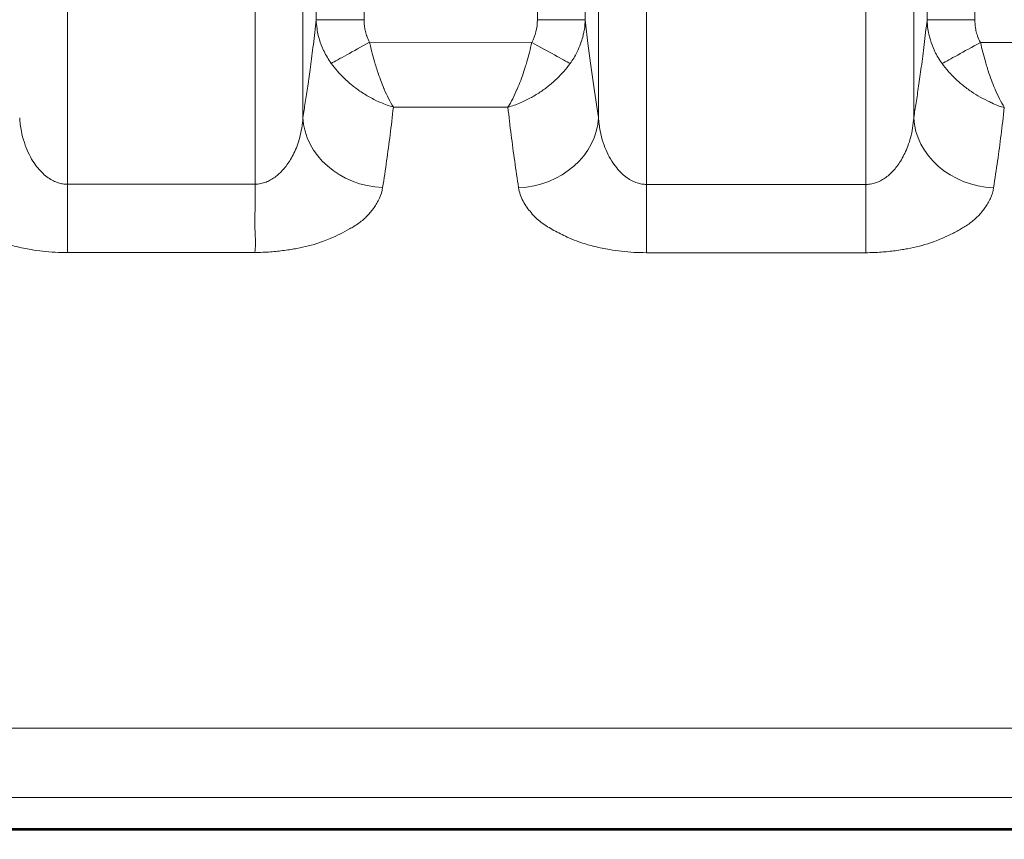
# Model space of a CAD drawing. Header units: millimetres. Extents: x 5 to 415, y 5 to 292.
# Tile 101 of 197: x 294.52 to 300.67, y 147.02 to 152.14. Entities that reach past the tile are written whole.
import ezdxf

# ---------------------------------------------------------------- set-up
doc = ezdxf.new("R2010")
doc.units = ezdxf.units.MM
for name, color, linetype, lineweight in [('Bemaßung (ISO)', 7, 'Continuous', 25), ('Sichtbar (ISO)', 7, 'Continuous', 35), ('Sichtbar schmal (ISO)', 7, 'Continuous', 18)]:
    doc.layers.add(name, color=color, linetype=linetype, lineweight=lineweight)
doc.styles.add('Notiztext (ISO)', font='isocpeur.ttf')
doc.dimstyles.new('Standard (ISO)', dxfattribs={"dimtxt": 3.5, "dimasz": 2.5, "dimexe": 2, "dimexo": 0, "dimgap": 0.762, "dimtad": 1, "dimtoh": 1, "dimdec": 8, "dimdsep": 46, "dimtxsty": 'Notiztext (ISO)', "dimcen": 0.09, "dimdle": 10, "dimclrd": 256, "dimclre": 256, "dimclrt": 256, "dimadec": 6, "dimazin": 2, "dimtfac": 0.514286, "dimtdec": 3, "dimtmove": 0, "dimatfit": 3, "dimfxl": 1, "dimtolj": 1, "dimlwd": -1, "dimlwe": -1, "dimarcsym": 0})

# ---------------------------------------------------------------- blocks, each defined once
blk = doc.blocks.new('*D23')
at = {"layer": 'Bemaßung (ISO)', "transparency": 16777216}
for p, q in [((289.9545, 157.4354), (289.9545, 125.6011)), ((384.9545, 157.4354), (384.9545, 125.6011)), ((292.4545, 127.6011), (382.4545, 127.6011))]:
    blk.add_line(p, q, dxfattribs=at)
for points in [[(292.4545, 128.0178), (292.4545, 127.1844), (289.9545, 127.6011)], [(382.4545, 128.0178), (382.4545, 127.1844), (384.9545, 127.6011)]]:
    blk.add_solid(points, dxfattribs=at)
at = {"layer": 'Defpoints', "color": 0, "transparency": 16777216}
for p in [(289.9545, 157.4354), (384.9545, 157.4354), (384.9545, 127.6011)]:
    blk.add_point(p, dxfattribs=at)
at = {"layer": 'Bemaßung (ISO)', "transparency": 16777216, "insert": (335.3545, 131.8631), "char_height": 3.5, "attachment_point": 1, "style": 'Notiztext (ISO)'}
blk.add_mtext('\\A1;95', dxfattribs=at)

msp = doc.modelspace()

# ---------------------------------------------------------------- linework, layer by layer
at = {"layer": 'Sichtbar (ISO)'}
msp.add_line((288.804499, 147.08511212), (331.95451256, 147.08511448), dxfattribs=at)
msp.add_open_spline([(337.45451363, 147.0798663), (329.34618024, 147.07986415), (321.23784686, 147.07986603), (305.02118009, 147.07986998), (296.9128467, 147.0798841), (288.80451331, 147.07986759)], degree=3, knots=[0.0000102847, 0.0000102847, 0.0000102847, 0.0000102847, 2.4325103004, 2.4325103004, 4.8650103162, 4.8650103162, 4.8650103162, 4.8650103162], dxfattribs=at)
at = {"layer": 'Sichtbar schmal (ISO)'}
for p, q in [((294.82048807, 151.10894767), (294.82048776, 172.09147547)), ((295.99067434, 151.10962082), (295.99067434, 172.09147563)), ((298.43338286, 151.10811545), (298.43342757, 172.09147479)), ((299.80365864, 151.10805095), (299.80362491, 172.09147552)), ((296.28953313, 171.67579884), (296.28953288, 151.52550215)), ((298.13457979, 151.52477069), (298.13457953, 171.67579763)), ((300.1024837, 171.67579884), (300.10248345, 151.52446868)), ((296.37234807, 152.13610981), (296.37234809, 171.09415075)), ((296.6712065, 152.13610982), (296.67120649, 171.09415067)), ((297.75290634, 171.09415067), (297.75290616, 152.13546065)), ((298.05176449, 171.09414978), (298.0517645, 152.13546047)), ((300.18529864, 152.1350611), (300.18529866, 171.09415075)), ((300.48415707, 152.1350611), (300.48415706, 171.09415067)), ((296.6712065, 152.13610981), (296.37234809, 152.13610981)), ((298.05176447, 152.13546066), (297.75290616, 152.13546066)), ((300.48415707, 152.1350611), (300.18529866, 152.1350611)), ((297.71851411, 151.99447695), (296.70543425, 151.99542073)), ((301.53157888, 151.99459995), (300.51848111, 151.99421091)), ((296.85415081, 151.59038919), (297.56926466, 151.58970315)), ((294.82048811, 151.10894721), (295.99067434, 151.10962082)), ((298.43335111, 150.68198622), (298.43337114, 151.10811489)), ((298.4333748, 151.10811365), (299.80366989, 151.10805004)), ((299.80365548, 150.68191149), (299.80367551, 151.10804969)), ((294.8213271, 150.68271424), (295.98924582, 150.68336297)), ((298.4332877, 150.68198727), (299.80369245, 150.68191352))]:
    msp.add_line(p, q, dxfattribs=at)
for centre, major_axis, ratio, start_param, end_param in [((297.53858425, 152.16201697), (0.0550803, -0.26516437), 0.7811126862, 0.7365047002, 1.3109249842), ((296.70539851, 151.99549403), (0.26256171, 0.14512528), 0.0002714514, 3.5692271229, 4.7123739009), ((297.71850506, 151.99445779), (0.26236298, -0.14548425), 0.0000704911, 0.428480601, 1.570800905), ((300.51840798, 151.99434674), (0.26241692, 0.14538685), 0.0005141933, 3.569604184, 4.7123824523), ((296.78763043, 151.52550243), (-0.49392564, 0.07770111), 0.8714065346, 0.1786048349, 1.7063471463), ((297.63648245, 151.52477094), (0.49392647, 0.07769582), 0.8713818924, 4.575441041, 6.1045875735), ((300.600581, 151.52446894), (-0.49392641, 0.07769619), 0.8713932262, 0.1785961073, 1.7073066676)]:
    msp.add_ellipse(centre, major_axis=major_axis, ratio=ratio, start_param=start_param, end_param=end_param, dxfattribs=at)
for points, knots in [([(296.37234809, 152.13610981), (296.36663238, 152.0822872), (296.36071341, 152.03067935), (296.35463057, 151.98092586), (296.34873107, 151.93267197), (296.34267744, 151.88616233), (296.33650578, 151.8409625), (296.33096362, 151.800373), (296.32532628, 151.76083973), (296.31961762, 151.72201518), (296.3144627, 151.68695667), (296.30924962, 151.65247605), (296.30399411, 151.61831388), (296.29920503, 151.58718366), (296.29438072, 151.55631786), (296.28953289, 151.52550242)], [0.00000000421, 0.00000000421, 0.00000000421, 0.00000000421, 0.23020787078, 0.23020787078, 0.23020787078, 0.45347712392, 0.45347712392, 0.45347712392, 0.6539731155, 0.6539731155, 0.6539731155, 0.83502067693, 0.83502067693, 0.83502067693, 1, 1, 1, 1]), ([(296.46649725, 151.86340797), (296.44888754, 151.88761791), (296.43371773, 151.9132076), (296.42118619, 151.93913153), (296.41968217, 151.9422429), (296.41821566, 151.94535889), (296.4167866, 151.94847797), (296.40734351, 151.9690885), (296.3995192, 151.98980311), (296.39303877, 152.0112058), (296.39036678, 152.02003049), (296.3879281, 152.02897313), (296.38572631, 152.0380785), (296.38251084, 152.05137585), (296.37980389, 152.06501836), (296.37767553, 152.07891152), (296.37481184, 152.09760465), (296.37299906, 152.11675177), (296.37234801, 152.13610982)], [0.00001531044, 0.00001531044, 0.00001531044, 0.00001531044, 0.29761558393, 0.29761558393, 0.29761558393, 0.33333333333, 0.33333333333, 0.33333333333, 0.56935213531, 0.56935213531, 0.56935213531, 0.66666666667, 0.66666666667, 0.66666666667, 0.80878326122, 0.80878326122, 0.80878326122, 0.99999999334, 0.99999999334, 0.99999999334, 0.99999999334]), ([(296.6712065, 152.13610982), (296.67120651, 152.12588268), (296.67163821, 152.11588491), (296.67251548, 152.10608411), (296.67315478, 152.09894191), (296.67403137, 152.09190443), (296.67515857, 152.08496558), (296.6759277, 152.08023097), (296.67681145, 152.07553978), (296.67780183, 152.07090351), (296.68025464, 152.05942107), (296.68336321, 152.04828025), (296.68698099, 152.03761296), (296.68740277, 152.03636929), (296.68783163, 152.0351323), (296.68826764, 152.03390182), (296.69308147, 152.02031662), (296.69875194, 152.00751206), (296.70543425, 151.99542073)], [0.00000001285, 0.00000001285, 0.00000001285, 0.00000001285, 0.19281915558, 0.19281915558, 0.19281915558, 0.33333333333, 0.33333333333, 0.33333333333, 0.42921093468, 0.42921093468, 0.42921093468, 0.66666666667, 0.66666666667, 0.66666666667, 0.6943507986, 0.6943507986, 0.6943507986, 1, 1, 1, 1]), ([(298.05176456, 152.13546037), (298.05162032, 152.13117335), (298.05141945, 152.1268978), (298.05116304, 152.12263667), (298.04990761, 152.10177361), (298.04730934, 152.08126006), (298.04355623, 152.0614305), (298.04198311, 152.05311888), (298.04020878, 152.04492689), (298.03825274, 152.03687779), (298.03505681, 152.02372654), (298.03138094, 152.01095978), (298.02722276, 151.99840584), (298.02152416, 151.98120119), (298.01492875, 151.96439244), (298.00721584, 151.94757983), (298.00481809, 151.94235321), (298.00231197, 151.93712866), (297.9996968, 151.9319146), (297.9877614, 151.90811804), (297.97352683, 151.88454977), (297.95715418, 151.86213327)], [0, 0, 0, 0, 0.0419373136, 0.0419373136, 0.0419373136, 0.2472682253, 0.2472682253, 0.2472682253, 0.3333333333, 0.3333333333, 0.3333333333, 0.4739531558, 0.4739531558, 0.4739531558, 0.6666666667, 0.6666666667, 0.6666666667, 0.7265765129, 0.7265765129, 0.7265765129, 1, 1, 1, 1]), ([(298.13457979, 151.52477058), (298.1230742, 151.59791455), (298.11170077, 151.67138138), (298.10061675, 151.74788444), (298.08950763, 151.82456081), (298.07868923, 151.90428718), (298.0683518, 151.98953412), (298.06266637, 152.03641873), (298.05712642, 152.08497322), (298.05176447, 152.13546037)], [0, 0, 0, 0, 0.3916198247, 0.3916198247, 0.3916198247, 0.7841267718, 0.7841267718, 0.7841267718, 1, 1, 1, 1]), ([(300.18529866, 152.1350611), (300.17960433, 152.08144898), (300.1737084, 152.03003324), (300.16764981, 151.98045829), (300.16174482, 151.93214021), (300.15568531, 151.88557076), (300.14950748, 151.84031448), (300.14395963, 151.79967309), (300.13831635, 151.7600907), (300.13260159, 151.72121891), (300.12744107, 151.686117), (300.12222225, 151.65159455), (300.1169609, 151.6173914), (300.11216648, 151.58622368), (300.10733674, 151.5553211), (300.10248346, 151.52446897)], [0.00000000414, 0.00000000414, 0.00000000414, 0.00000000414, 0.22933073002, 0.22933073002, 0.22933073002, 0.4528473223, 0.4528473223, 0.4528473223, 0.65357138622, 0.65357138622, 0.65357138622, 0.83482867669, 0.83482867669, 0.83482867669, 1, 1, 1, 1]), ([(300.27969403, 151.86201885), (300.26204851, 151.88622958), (300.24684809, 151.91183051), (300.23428851, 151.93776826), (300.23277173, 151.94090068), (300.23129297, 151.94403781), (300.22985217, 151.9471781), (300.22039849, 151.96778274), (300.21256264, 151.98849232), (300.20607051, 152.00988916), (300.20338016, 152.01875605), (300.20092543, 152.02774194), (300.19870997, 152.03689216), (300.19549685, 152.05016286), (300.19279027, 152.06377735), (300.19065983, 152.07764177), (300.18777657, 152.09640539), (300.18595213, 152.11562705), (300.18529859, 152.1350611)], [0, 0, 0, 0, 0.29741543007, 0.29741543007, 0.29741543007, 0.33333333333, 0.33333333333, 0.33333333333, 0.56900430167, 0.56900430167, 0.56900430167, 0.66666666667, 0.66666666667, 0.66666666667, 0.80830781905, 0.80830781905, 0.80830781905, 0.99999999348, 0.99999999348, 0.99999999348, 0.99999999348]), ([(300.48415707, 152.1350611), (300.48415708, 152.12478538), (300.48459577, 152.11474786), (300.48548003, 152.10492209), (300.48612592, 152.09774509), (300.48701016, 152.09068114), (300.48814283, 152.0837256), (300.48891138, 152.07900613), (300.48979267, 152.07433436), (300.49077905, 152.06971964), (300.49323665, 152.05822199), (300.49634755, 152.04708259), (300.49997752, 152.03640723), (300.50040042, 152.03516353), (300.5008305, 152.03392635), (300.50126782, 152.03269554), (300.50609093, 152.01912139), (300.51178132, 152.0063102), (300.51848111, 151.99421091)], [0.00000001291, 0.00000001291, 0.00000001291, 0.00000001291, 0.192630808, 0.192630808, 0.192630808, 0.33333333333, 0.33333333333, 0.33333333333, 0.42880287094, 0.42880287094, 0.42880287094, 0.66666666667, 0.66666666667, 0.66666666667, 0.69437819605, 0.69437819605, 0.69437819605, 1, 1, 1, 1]), ([(296.70543425, 151.99542073), (296.71024159, 151.97497392), (296.71525695, 151.95464257), (296.72041028, 151.93466385), (296.72554804, 151.91474546), (296.73082249, 151.89518021), (296.7362279, 151.87620567), (296.73973937, 151.86387937), (296.74330627, 151.85180353), (296.74693582, 151.84004477), (296.74922104, 151.83264127), (296.75153316, 151.82536731), (296.75387079, 151.81820052), (296.7604026, 151.79817512), (296.76712806, 151.77897433), (296.77411199, 151.76019641), (296.78083876, 151.74210989), (296.78780636, 151.72441255), (296.79516539, 151.70691885), (296.79590284, 151.7051658), (296.79664416, 151.70341501), (296.79738927, 151.70166694), (296.80581128, 151.68190853), (296.81472087, 151.66249475), (296.82399682, 151.64406386), (296.83363499, 151.62491329), (296.84367093, 151.60683514), (296.85415081, 151.59039138)], [0, 0, 0, 0, 0.1260410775, 0.1260410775, 0.1260410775, 0.2517014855, 0.2517014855, 0.2517014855, 0.3333333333, 0.3333333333, 0.3333333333, 0.384729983, 0.384729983, 0.384729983, 0.5283422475, 0.5283422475, 0.5283422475, 0.6666666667, 0.6666666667, 0.6666666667, 0.6805282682, 0.6805282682, 0.6805282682, 0.8372051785, 0.8372051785, 0.8372051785, 1, 1, 1, 1]), ([(297.56926466, 151.58970262), (297.57962413, 151.60592593), (297.58974612, 151.62382606), (297.59926188, 151.64269497), (297.60843338, 151.66088123), (297.61718536, 151.68003325), (297.62555282, 151.69957056), (297.62652125, 151.70183174), (297.62748447, 151.70409812), (297.62844259, 151.70636881), (297.63555257, 151.72321912), (297.64230525, 151.74027102), (297.64883081, 151.75766894), (297.65589343, 151.77649874), (297.66269158, 151.79573522), (297.66928677, 151.81575456), (297.67187564, 151.82361295), (297.67443244, 151.83159382), (297.67695528, 151.8397252), (297.68036424, 151.85071263), (297.68371545, 151.86196657), (297.68701523, 151.87343331), (297.69248839, 151.89245252), (297.69782033, 151.91205437), (297.70300929, 151.93200115), (297.70835482, 151.95254979), (297.71354814, 151.97346127), (297.71851411, 151.99447695)], [0, 0, 0, 0, 0.1606138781, 0.1606138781, 0.1606138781, 0.3154169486, 0.3154169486, 0.3154169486, 0.3333333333, 0.3333333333, 0.3333333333, 0.4662865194, 0.4662865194, 0.4662865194, 0.610181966, 0.610181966, 0.610181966, 0.6666666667, 0.6666666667, 0.6666666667, 0.7429909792, 0.7429909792, 0.7429909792, 0.8695856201, 0.8695856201, 0.8695856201, 1, 1, 1, 1]), ([(300.51848111, 151.99421091), (300.52331153, 151.97376338), (300.52834957, 151.95343238), (300.53352493, 151.93345523), (300.53868386, 151.91354147), (300.54397881, 151.89398195), (300.54940372, 151.87501431), (300.55293076, 151.8626824), (300.55651289, 151.85060186), (300.56015727, 151.83883946), (300.56244736, 151.83144811), (300.5647641, 151.82418624), (300.5671061, 151.81703152), (300.57365902, 151.79701267), (300.58040426, 151.7778204), (300.58740721, 151.75905152), (300.59415622, 151.74096321), (300.6011456, 151.72326499), (300.60852628, 151.7057702), (300.60926214, 151.70402596), (300.61000186, 151.70228397), (300.61074537, 151.70054465), (300.61918788, 151.68079485), (300.62812226, 151.66138871), (300.63741686, 151.6429677), (300.64707754, 151.62382116), (300.6571199, 151.60575616), (300.66761321, 151.5893254)], [0, 0, 0, 0, 0.1260277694, 0.1260277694, 0.1260277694, 0.2516556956, 0.2516556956, 0.2516556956, 0.3333333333, 0.3333333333, 0.3333333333, 0.3846586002, 0.3846586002, 0.3846586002, 0.5282662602, 0.5282662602, 0.5282662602, 0.6666666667, 0.6666666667, 0.6666666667, 0.6804652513, 0.6804652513, 0.6804652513, 0.8371470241, 0.8371470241, 0.8371470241, 1, 1, 1, 1]), ([(296.46649725, 151.86340797), (296.46652002, 151.86336505), (296.47830362, 151.8471334), (296.50343626, 151.8156606), (296.54581838, 151.77105012), (296.59307776, 151.72886148), (296.64674953, 151.68845882), (296.70813826, 151.65028435), (296.77815436, 151.61581923), (296.82794418, 151.59797392), (296.85414473, 151.59038703)], [0.00000210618, 0.00000210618, 0.00000210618, 0.00000210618, 0.00006535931, 0.12607220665, 0.24964258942, 0.37692752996, 0.51190657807, 0.65932603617, 0.82165466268, 1, 1, 1, 1]), ([(297.56926466, 151.58970315), (297.59503741, 151.59721791), (297.64438101, 151.61475798), (297.7138778, 151.64868555), (297.7751386, 151.68644817), (297.8288947, 151.7265858), (297.87638687, 151.76864992), (297.91936286, 151.8135228), (297.94499218, 151.84543437), (297.95715418, 151.86213327)], [0, 0, 0, 0, 0.1765683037, 0.337157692, 0.4839656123, 0.6195242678, 0.7463975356, 0.8703928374, 1, 1, 1, 1]), ([(300.66761321, 151.5893254), (300.65770574, 151.59059888), (300.6453499, 151.5933478), (300.63028198, 151.59902287), (300.61821604, 151.6035673), (300.60442073, 151.6100239), (300.5894206, 151.61718563), (300.5856886, 151.61896745), (300.58188206, 151.62079182), (300.57801025, 151.62263731), (300.55857635, 151.63190043), (300.53748165, 151.64180226), (300.51786226, 151.65256442), (300.49824286, 151.66332657), (300.48003771, 151.67480797), (300.46187321, 151.68723373), (300.44370872, 151.69965949), (300.42557743, 151.71300093), (300.40608922, 151.72899361), (300.39118241, 151.74122664), (300.3755146, 151.75503377), (300.35934794, 151.77070952), (300.35437935, 151.77552724), (300.34936512, 151.7805215), (300.34431721, 151.78570052), (300.33551703, 151.79472929), (300.32661955, 151.80431532), (300.31772508, 151.81448174), (300.30491686, 151.8291216), (300.29210991, 151.84496883), (300.27969403, 151.86201885)], [0, 0, 0, 0, 0.1428571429, 0.1428571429, 0.1428571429, 0.257252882, 0.257252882, 0.257252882, 0.2857142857, 0.2857142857, 0.2857142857, 0.4285714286, 0.4285714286, 0.4285714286, 0.5714285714, 0.5714285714, 0.5714285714, 0.7142857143, 0.7142857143, 0.7142857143, 0.8235592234, 0.8235592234, 0.8235592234, 0.8571428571, 0.8571428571, 0.8571428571, 0.9156903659, 0.9156903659, 0.9156903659, 1, 1, 1, 1]), ([(296.78728945, 151.08854031), (296.79603622, 151.14526802), (296.80439216, 151.20082871), (296.81213178, 151.25513046), (296.81987141, 151.30943221), (296.82699464, 151.36237758), (296.83395638, 151.41765529), (296.84091797, 151.4729318), (296.84771814, 151.53062737), (296.85415039, 151.59038708)], [0, 0, 0, 0, 0.33333333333, 0.33333333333, 0.33333333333, 0.66666666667, 0.66666666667, 0.66666666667, 0.99999270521, 0.99999270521, 0.99999270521, 0.99999270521]), ([(297.56926466, 151.58970177), (297.57561427, 151.5309086), (297.58228525, 151.47369888), (297.58930992, 151.41781316), (297.59633459, 151.36192745), (297.60371293, 151.30734631), (297.61149657, 151.2526818), (297.61928022, 151.1980173), (297.62746918, 151.1432937), (297.63612032, 151.087795)], [0, 0, 0, 0, 0.3333333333, 0.3333333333, 0.3333333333, 0.6666666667, 0.6666666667, 0.6666666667, 1, 1, 1, 1]), ([(300.60072376, 151.08749547), (300.60948115, 151.14421738), (300.61784059, 151.1997743), (300.62558476, 151.25407517), (300.63332892, 151.30837604), (300.64045784, 151.36132361), (300.64742062, 151.41660175), (300.6543834, 151.47187989), (300.66118002, 151.5295756), (300.66761321, 151.58932504)], [0, 0, 0, 0, 0.3333333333, 0.3333333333, 0.3333333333, 0.6666666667, 0.6666666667, 0.6666666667, 1, 1, 1, 1]), ([(294.82048809, 151.10894767), (294.81077312, 151.10890976), (294.79120413, 151.11039031), (294.76136877, 151.11744946), (294.73053529, 151.13002113), (294.69849151, 151.14920718), (294.66584338, 151.17588538), (294.63339002, 151.21080848), (294.60214774, 151.25456826), (294.57335726, 151.30766294), (294.54857516, 151.370526), (294.52978863, 151.44346519), (294.52327031, 151.49608449), (294.52162924, 151.52386861)], [0.00000004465, 0.00000004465, 0.00000004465, 0.00000004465, 0.05994911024, 0.1206682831, 0.18659550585, 0.25835918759, 0.33683015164, 0.42263880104, 0.51668934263, 0.62007874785, 0.73407727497, 0.86021730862, 0.99999968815, 0.99999968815, 0.99999968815, 0.99999968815]), ([(296.28953285, 151.52550177), (296.28822995, 151.50342029), (296.28359033, 151.46137491), (296.270892, 151.40221348), (296.25421007, 151.34981434), (296.23473367, 151.30393214), (296.2134201, 151.2641882), (296.19084901, 151.22992193), (296.16718159, 151.2003384), (296.14229795, 151.1748063), (296.11605982, 151.15309873), (296.08834899, 151.13527005), (296.05866964, 151.12139864), (296.02597894, 151.11191494), (296.0028503, 151.10961438), (295.99067434, 151.10962037)], [0, 0, 0, 0, 0.1109876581, 0.2121719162, 0.3047760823, 0.3892649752, 0.4663070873, 0.5372507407, 0.6039328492, 0.6682262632, 0.7315244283, 0.7942655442, 0.857518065, 0.9248960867, 1, 1, 1, 1]), ([(298.43337115, 151.10811545), (298.42369325, 151.10812756), (298.41400875, 151.10890895), (298.40439189, 151.11044673), (298.39461881, 151.11200949), (298.38491559, 151.11435341), (298.37534324, 151.11743994), (298.36494517, 151.12079272), (298.35470152, 151.12502174), (298.3446841, 151.13005155), (298.33377745, 151.13552783), (298.32313898, 151.14195338), (298.31284082, 151.14920918), (298.30157898, 151.15714396), (298.29072412, 151.16607166), (298.28034472, 151.17582783), (298.26899449, 151.18649654), (298.25821282, 151.19815596), (298.24805836, 151.21060252), (298.23692837, 151.22424481), (298.22655188, 151.23883276), (298.2169751, 151.25413321), (298.20644669, 151.27095406), (298.19688482, 151.28863605), (298.18832132, 151.30692902), (298.1788784, 151.32710057), (298.17064943, 151.34801503), (298.163649, 151.36941188), (298.15590293, 151.39308778), (298.14966106, 151.41735431), (298.14491232, 151.44196905), (298.1396503, 151.46924436), (298.13622163, 151.49694724), (298.13457981, 151.52477079)], [0, 0, 0, 0, 0.05971696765, 0.05971696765, 0.05971696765, 0.12040397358, 0.12040397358, 0.12040397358, 0.1863259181, 0.1863259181, 0.1863259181, 0.25809964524, 0.25809964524, 0.25809964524, 0.33658978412, 0.33658978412, 0.33658978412, 0.42242134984, 0.42242134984, 0.42242134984, 0.51649859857, 0.51649859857, 0.51649859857, 0.61992417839, 0.61992417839, 0.61992417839, 0.73397092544, 0.73397092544, 0.73397092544, 0.86016524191, 0.86016524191, 0.86016524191, 0.99999968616, 0.99999968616, 0.99999968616, 0.99999968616]), ([(300.10248342, 151.52446829), (300.10118007, 151.50237759), (300.09653808, 151.46030957), (300.08383344, 151.40110334), (300.06714245, 151.34865024), (300.04765275, 151.30270611), (300.02632021, 151.26289527), (300.00372485, 151.22856248), (299.98003089, 151.1989191), (299.95512408, 151.17333958), (299.92887225, 151.15159932), (299.90116474, 151.13375257), (299.87151054, 151.1198716), (299.83888414, 151.11038082), (299.81581266, 151.10806202), (299.80367551, 151.10805311)], [0, 0, 0, 0, 0.111010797, 0.2122206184, 0.3048577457, 0.3893931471, 0.4664958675, 0.5375090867, 0.6042595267, 0.6686063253, 0.7319285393, 0.7946613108, 0.857854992, 0.9251298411, 1, 1, 1, 1]), ([(294.8213271, 150.68271344), (294.79554208, 150.68251058), (294.76946102, 150.6831392), (294.74351803, 150.68456565), (294.71744866, 150.68599905), (294.69152069, 150.68823754), (294.66604252, 150.69113077), (294.64105863, 150.69396787), (294.61650757, 150.69743315), (294.59255362, 150.70133579), (294.56022507, 150.70660285), (294.52933223, 150.71285937), (294.49892224, 150.72031966), (294.46978327, 150.72746814), (294.44107807, 150.73573639), (294.41244609, 150.74559146), (294.40377133, 150.7485773), (294.39510878, 150.75170988), (294.38645818, 150.75500587), (294.36683492, 150.76248257), (294.34691354, 150.77064272), (294.32757111, 150.77923059), (294.29778899, 150.7924536), (294.26945615, 150.80670944), (294.2444427, 150.82052363), (294.23023438, 150.82837047), (294.21706824, 150.83606308), (294.20508659, 150.84328788), (294.18953715, 150.85266403), (294.17666728, 150.8614825), (294.16495042, 150.87036639), (294.14142164, 150.88820624), (294.12191832, 150.90621356), (294.10095036, 150.9315751), (294.08439953, 150.95159395), (294.0661342, 150.97575412), (294.05143108, 151.00363637), (294.03823114, 151.02866807), (294.02795229, 151.05670072), (294.02371368, 151.0868142)], [0, 0, 0, 0, 0.0668840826, 0.0668840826, 0.0668840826, 0.1340939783, 0.1340939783, 0.1340939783, 0.2, 0.2, 0.2, 0.2889475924, 0.2889475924, 0.2889475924, 0.3741774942, 0.3741774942, 0.3741774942, 0.4, 0.4, 0.4, 0.4585764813, 0.4585764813, 0.4585764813, 0.5487684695, 0.5487684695, 0.5487684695, 0.6, 0.6, 0.6, 0.6664868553, 0.6664868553, 0.6664868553, 0.8, 0.8, 0.8, 0.905387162, 0.905387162, 0.905387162, 1, 1, 1, 1]), ([(294.82048807, 151.10894721), (294.8205263, 151.06673003), (294.82056809, 151.02448175), (294.82067193, 150.98337788), (294.82070781, 150.96917574), (294.82075157, 150.95510787), (294.82080732, 150.94121747), (294.82098029, 150.89811377), (294.82123141, 150.85674818), (294.82091234, 150.81954896), (294.820831, 150.81006585), (294.82070972, 150.80084926), (294.82053174, 150.7919288), (294.81965559, 150.74801625), (294.81752001, 150.71126718), (294.8213271, 150.68271344)], [0, 0, 0, 0, 0.2477359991, 0.2477359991, 0.2477359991, 0.3333333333, 0.3333333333, 0.3333333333, 0.5989528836, 0.5989528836, 0.5989528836, 0.6666666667, 0.6666666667, 0.6666666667, 1, 1, 1, 1]), ([(295.98924582, 150.68336127), (295.98971684, 150.68678512), (295.99017105, 150.69033787), (295.99059487, 150.69401947), (295.99251558, 150.71070412), (295.99375237, 150.73005691), (295.99350016, 150.7519043), (295.99326405, 150.77235683), (295.99162889, 150.794974), (295.99061894, 150.81990592), (295.99031201, 150.82748291), (295.99005473, 150.83527318), (295.98988291, 150.84327867), (295.98914573, 150.87762604), (295.99024394, 150.91584052), (295.99065591, 150.96023213), (295.99106787, 151.00462369), (295.99079346, 151.05529423), (295.99067434, 151.10962067)], [0, 0, 0, 0, 0.04519238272, 0.04519238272, 0.04519238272, 0.25, 0.25, 0.25, 0.44173145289, 0.44173145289, 0.44173145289, 0.5, 0.5, 0.5, 0.75, 0.75, 0.75, 0.99999977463, 0.99999977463, 0.99999977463, 0.99999977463]), ([(296.78728945, 151.08854031), (296.78396618, 151.06508002), (296.77696957, 151.04279296), (296.76771403, 151.02218369), (296.75810864, 151.00079544), (296.74608683, 150.98121393), (296.7336499, 150.96371914), (296.72682653, 150.95412084), (296.7198839, 150.94514613), (296.7131721, 150.93681806), (296.70587202, 150.92776003), (296.69857992, 150.91957792), (296.69119719, 150.91193231), (296.67540001, 150.89557264), (296.6593713, 150.88161847), (296.63963598, 150.86726981), (296.62976483, 150.86009295), (296.61892127, 150.85282723), (296.60638728, 150.84523099), (296.59830764, 150.84033431), (296.58971986, 150.83523198), (296.58066292, 150.83002182), (296.5623351, 150.81947845), (296.54205201, 150.80850389), (296.52049799, 150.79784506), (296.50066564, 150.78803763), (296.47976229, 150.77850193), (296.45875309, 150.7696784), (296.44502475, 150.76391272), (296.43126006, 150.75844744), (296.41782168, 150.75335745), (296.40991408, 150.75036233), (296.40203903, 150.74753313), (296.39419522, 150.7448498), (296.3707822, 150.73684031), (296.34768626, 150.73012192), (296.32457959, 150.72424584), (296.30023217, 150.71805423), (296.27586746, 150.71278947), (296.25066852, 150.70813022), (296.23950552, 150.7060662), (296.22817264, 150.70412425), (296.21658238, 150.70229426), (296.202284, 150.70003668), (296.18771281, 150.69788478), (296.17289198, 150.69590093), (296.14523075, 150.69219833), (296.11668854, 150.68908519), (296.08766297, 150.68690935), (296.05512235, 150.68447001), (296.02197572, 150.68321556), (295.98924582, 150.68336127)], [0, 0, 0, 0, 0.0767114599, 0.0767114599, 0.0767114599, 0.1563224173, 0.1563224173, 0.1563224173, 0.2, 0.2, 0.2, 0.2475059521, 0.2475059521, 0.2475059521, 0.3491566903, 0.3491566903, 0.3491566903, 0.4, 0.4, 0.4, 0.4327745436, 0.4327745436, 0.4327745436, 0.4990977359, 0.4990977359, 0.4990977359, 0.5601232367, 0.5601232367, 0.5601232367, 0.6, 0.6, 0.6, 0.6234648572, 0.6234648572, 0.6234648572, 0.6935051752, 0.6935051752, 0.6935051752, 0.7673064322, 0.7673064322, 0.7673064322, 0.8, 0.8, 0.8, 0.8403325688, 0.8403325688, 0.8403325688, 0.9156082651, 0.9156082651, 0.9156082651, 1, 1, 1, 1]), ([(298.43322428, 150.68198784), (298.40753544, 150.68181354), (298.38158197, 150.68247161), (298.35578234, 150.68392293), (298.32969933, 150.68539019), (298.30377533, 150.6876677), (298.27830893, 150.69060274), (298.25311656, 150.69350619), (298.22837227, 150.69705174), (298.20423588, 150.70104475), (298.17210645, 150.70636008), (298.14139748, 150.71265414), (298.11117343, 150.72013512), (298.08203018, 150.72734859), (298.05332789, 150.73567978), (298.02470127, 150.74559283), (298.01586832, 150.74865157), (298.00704823, 150.75186203), (297.99824057, 150.75524173), (297.97877811, 150.76270991), (297.959023, 150.77084989), (297.93983432, 150.77941006), (297.91005851, 150.79269323), (297.88172405, 150.80700758), (297.85671368, 150.82087527), (297.84239305, 150.82881574), (297.82913309, 150.83659788), (297.81708159, 150.84389964), (297.80164573, 150.85325191), (297.78886989, 150.86204362), (297.77724285, 150.87089336), (297.75372126, 150.88879646), (297.73426834, 150.90683891), (297.71329689, 150.93229465), (297.69678069, 150.95234248), (297.67852435, 150.97654762), (297.66382346, 151.00448466), (297.6506308, 151.02955552), (297.64035158, 151.05763284), (297.63612032, 151.087795)], [0, 0, 0, 0, 0.0664211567, 0.0664211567, 0.0664211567, 0.1335718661, 0.1335718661, 0.1335718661, 0.2, 0.2, 0.2, 0.2884265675, 0.2884265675, 0.2884265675, 0.3736910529, 0.3736910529, 0.3736910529, 0.4, 0.4, 0.4, 0.4581353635, 0.4581353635, 0.4581353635, 0.5483463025, 0.5483463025, 0.5483463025, 0.6, 0.6, 0.6, 0.6661592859, 0.6661592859, 0.6661592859, 0.8, 0.8, 0.8, 0.9054070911, 0.9054070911, 0.9054070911, 1, 1, 1, 1]), ([(300.60072376, 151.08749547), (300.59738724, 151.0640223), (300.59037708, 151.04172423), (300.58111254, 151.02110656), (300.57149292, 150.99969868), (300.55945936, 150.9801022), (300.54702029, 150.96259832), (300.54025845, 150.95308328), (300.53338236, 150.94418212), (300.52673348, 150.93591755), (300.5193599, 150.9267522), (300.51199629, 150.91848244), (300.50453954, 150.91075758), (300.48873945, 150.89438942), (300.47270357, 150.8804168), (300.45292772, 150.86603168), (300.44322882, 150.85897661), (300.43258621, 150.85183213), (300.42032032, 150.84436918), (300.41203703, 150.83932936), (300.40321693, 150.8340731), (300.39390226, 150.82870581), (300.37554615, 150.81812865), (300.355236, 150.80713051), (300.33365793, 150.79645372), (300.31378832, 150.78662228), (300.29284864, 150.77706772), (300.27180487, 150.76822817), (300.25858754, 150.76267616), (300.24533759, 150.75740251), (300.23237594, 150.75247401), (300.22392586, 150.74926098), (300.21550858, 150.7462346), (300.2071227, 150.74337132), (300.18371336, 150.73537844), (300.16058526, 150.72864867), (300.13742302, 150.72275286), (300.11308419, 150.71655755), (300.08870255, 150.71127509), (300.06350093, 150.70660238), (300.05276797, 150.70461234), (300.04188075, 150.70273585), (300.03076569, 150.70096435), (300.0160384, 150.69861714), (300.00103274, 150.69638898), (299.98577259, 150.69434492), (299.95810977, 150.69063954), (299.92960029, 150.68754272), (299.90062477, 150.68538795), (299.86858062, 150.68300498), (299.83596799, 150.68177992), (299.80369245, 150.68191319)], [0, 0, 0, 0, 0.0768415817, 0.0768415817, 0.0768415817, 0.1566282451, 0.1566282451, 0.1566282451, 0.2, 0.2, 0.2, 0.2480989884, 0.2480989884, 0.2480989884, 0.3500157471, 0.3500157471, 0.3500157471, 0.4, 0.4, 0.4, 0.4337549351, 0.4337549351, 0.4337549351, 0.5002747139, 0.5002747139, 0.5002747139, 0.5615277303, 0.5615277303, 0.5615277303, 0.6, 0.6, 0.6, 0.625081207, 0.625081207, 0.625081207, 0.6950958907, 0.6950958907, 0.6950958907, 0.7686671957, 0.7686671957, 0.7686671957, 0.8, 0.8, 0.8, 0.8415155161, 0.8415155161, 0.8415155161, 0.916772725, 0.916772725, 0.916772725, 1, 1, 1, 1]), ([(337.45451262, 147.71295682), (335.83773364, 147.71295608), (334.22079814, 147.71294982), (332.60373644, 147.71294293), (329.68249871, 147.7129305), (326.76084904, 147.71291603), (323.83896536, 147.71292843), (322.53493838, 147.71293396), (321.23086481, 147.71294484), (319.92676047, 147.71296364), (318.72624807, 147.71298095), (317.52570961, 147.71300496), (316.32515738, 147.71303769), (315.25916803, 147.71306675), (314.19316782, 147.71310268), (313.12716557, 147.71314688), (313.08762161, 147.71314852), (313.04807766, 147.71315017), (313.0085337, 147.71315183), (311.98928973, 147.71319466), (310.97004397, 147.71324473), (309.95080764, 147.71329422), (309.01067857, 147.71333986), (308.07055753, 147.713385), (307.13045328, 147.71342351), (306.26341943, 147.71345902), (305.39639986, 147.71348888), (304.52940115, 147.71350827), (303.72967834, 147.71352616), (302.92997327, 147.71353513), (302.13029224, 147.71353145), (301.74085542, 147.71352965), (301.35142429, 147.71352486), (300.96199868, 147.7135166), (300.61322867, 147.71350921), (300.26446406, 147.71349895), (299.9157008, 147.71349434), (299.25082734, 147.71348555), (298.58595877, 147.71349726), (297.9210752, 147.713588), (297.9045943, 147.71359025), (297.88811337, 147.71359254), (297.87163243, 147.71359488), (297.24460249, 147.71368386), (296.6175448, 147.71383521), (295.99056487, 147.71385821), (295.62045068, 147.71387179), (295.25036359, 147.71384065), (294.88030079, 147.71372493), (294.67622872, 147.71366112), (294.47216958, 147.71357115), (294.26812348, 147.71348988), (293.74561102, 147.71328176), (293.22318418, 147.71313073), (292.70089622, 147.71361817), (292.41427395, 147.71388567), (292.12769349, 147.71434547), (291.84116943, 147.71509343), (291.65493, 147.7155796), (291.46871149, 147.71618778), (291.28251601, 147.7168132), (290.96257018, 147.71788789), (290.64269242, 147.71901334), (290.32287764, 147.71966014), (290.22146558, 147.71986524), (290.12006007, 147.72002169), (290.01866355, 147.72017539), (289.6142385, 147.72078841), (289.20995649, 147.72136058), (288.80597259, 147.72478767)], [0, 0, 0, 0, 0.0997219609, 0.0997219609, 0.0997219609, 0.2798706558, 0.2798706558, 0.2798706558, 0.3602704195, 0.3602704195, 0.3602704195, 0.4342836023, 0.4342836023, 0.4342836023, 0.5000010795, 0.5000010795, 0.5000010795, 0.5024389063, 0.5024389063, 0.5024389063, 0.5652737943, 0.5652737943, 0.5652737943, 0.6232317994, 0.6232317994, 0.6232317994, 0.6766849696, 0.6766849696, 0.6766849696, 0.725990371, 0.725990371, 0.725990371, 0.7500016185, 0.7500016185, 0.7500016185, 0.7715061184, 0.7715061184, 0.7715061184, 0.8125017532, 0.8125017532, 0.8125017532, 0.8135179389, 0.8135179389, 0.8135179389, 0.852179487, 0.852179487, 0.852179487, 0.875001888, 0.875001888, 0.875001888, 0.8875873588, 0.8875873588, 0.8875873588, 0.9198156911, 0.9198156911, 0.9198156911, 0.9375020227, 0.9375020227, 0.9375020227, 0.9489980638, 0.9489980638, 0.9489980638, 0.9687520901, 0.9687520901, 0.9687520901, 0.9750160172, 0.9750160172, 0.9750160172, 1, 1, 1, 1]), ([(337.45451259, 147.28160261), (335.83758366, 147.2816026), (334.22065491, 147.28160293), (332.60372628, 147.28160352), (331.09079316, 147.28160406), (329.57786016, 147.28160483), (328.06492729, 147.28160576), (326.65626582, 147.28160663), (325.24760446, 147.28160764), (323.83894321, 147.28160874), (322.53487395, 147.28160976), (321.23080479, 147.28161086), (319.92673572, 147.281612), (318.72620098, 147.28161305), (317.52566631, 147.28161414), (316.32513174, 147.28161522), (315.21959061, 147.28161622), (314.11404957, 147.28161723), (313.00850852, 147.28161821), (311.98926665, 147.28161912), (310.97002478, 147.28162001), (309.95078284, 147.2816209), (309.01066459, 147.28162172), (308.07054629, 147.28162255), (307.13042791, 147.28162339), (306.26341012, 147.28162417), (305.39639227, 147.28162497), (304.52937447, 147.28162578), (303.72967097, 147.28162653), (302.92996751, 147.28162729), (302.13026369, 147.28162811), (301.39206642, 147.28162887), (300.65386885, 147.28162968), (299.91567353, 147.28163039), (299.2343244, 147.28163104), (298.55297719, 147.2816316), (297.87163018, 147.28163162), (297.24460945, 147.28163163), (296.61758888, 147.28163117), (295.99055593, 147.28163155), (295.41639222, 147.2816319), (294.84221812, 147.28163295), (294.26807676, 147.28163378), (293.74574999, 147.28163454), (293.22345032, 147.28163511), (292.70116194, 147.28162974), (292.22855851, 147.28162487), (291.75596433, 147.28161513), (291.28342942, 147.28160153), (290.86242307, 147.28158941), (290.44146378, 147.28157423), (290.02037481, 147.28154388), (289.77900593, 147.28152648), (289.53759405, 147.28150434), (289.29629806, 147.28148419), (289.14271757, 147.28147137), (288.98918399, 147.28145922), (288.83573773, 147.28144998), (288.82531774, 147.28144935), (288.81490708, 147.28144915), (288.80447843, 147.28144811)], [0, 0, 0, 0, 0.0997056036, 0.0997056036, 0.0997056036, 0.1929984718, 0.1929984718, 0.1929984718, 0.2798615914, 0.2798615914, 0.2798615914, 0.3602751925, 0.3602751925, 0.3602751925, 0.4343044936, 0.4343044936, 0.4343044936, 0.502476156, 0.502476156, 0.502476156, 0.5653262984, 0.5653262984, 0.5653262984, 0.6232973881, 0.6232973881, 0.6232973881, 0.6767608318, 0.6767608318, 0.6767608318, 0.7260734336, 0.7260734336, 0.7260734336, 0.7715933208, 0.7715933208, 0.7715933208, 0.8136078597, 0.8136078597, 0.8136078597, 0.8522724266, 0.8522724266, 0.8522724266, 0.887676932, 0.887676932, 0.887676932, 0.9198862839, 0.9198862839, 0.9198862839, 0.9490315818, 0.9490315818, 0.9490315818, 0.9749986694, 0.9749986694, 0.9749986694, 0.9898830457, 0.9898830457, 0.9898830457, 0.9993566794, 0.9993566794, 0.9993566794, 1, 1, 1, 1])]:
    msp.add_open_spline(points, degree=3, knots=knots, dxfattribs=at)

# ---------------------------------------------------------------- dimensions: what is measured, and where the dimension line sits
at = {"layer": 'Bemaßung (ISO)'}
dim = msp.add_linear_dim(base=(384.9545125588, 127.6010867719), p1=(289.9545125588, 157.4354363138), p2=(384.9545125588, 157.4354363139), angle=180, dimstyle='Standard (ISO)', override={"dimgap": 0.762, "dimtoh": 0, "dimdec": 8, "dimtol": 0, "dimlim": 0, "dimtp": 0, "dimtm": 0, "dimtdec": 3, "dimtofl": 0, "dimatfit": 1}, dxfattribs=at)
dim.commit()
dim.dimension.update_dxf_attribs({"geometry": '*D23', "text_midpoint": (337.4545125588, 127.6010867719), "dimtype": 160})

doc.saveas('drawing.dxf')
